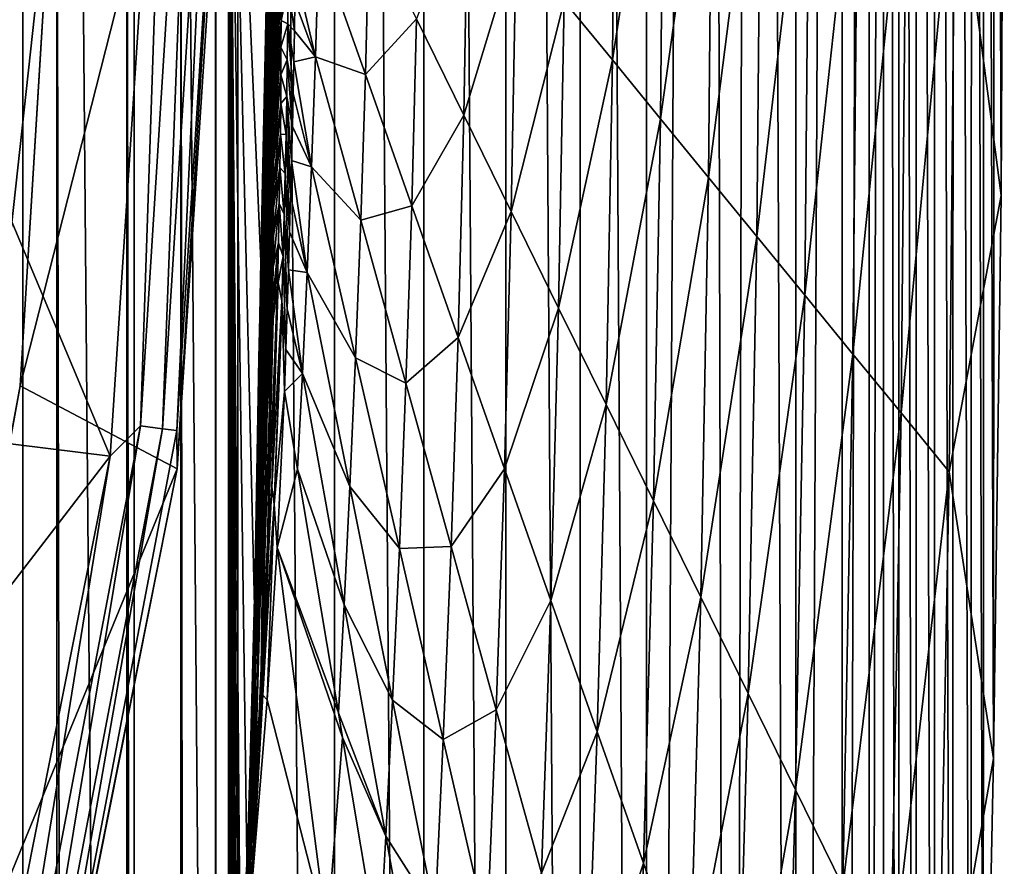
# Model space of a CAD drawing. Header units: metres. Extents: x -23 to 23, y -134 to 23.
# Tile 68 of 88: x 20.6 to 23.5, y -3.94 to -1.45. Entities that reach past the tile are written whole.
import ezdxf

# ---------------------------------------------------------------- set-up
doc = ezdxf.new("R2010")
doc.units = ezdxf.units.M
doc.layers.add('solid_509541_115_SW0003', color=7, linetype='CONTINUOUS')

msp = doc.modelspace()

# ---------------------------------------------------------------- linework, layer by layer
at = {"layer": 'solid_509541_115_SW0003'}
for points in [[(20.267086, 19.518435), (20.612789, -19.118855), (20.266623, -19.518938)], [(20.613201, 19.118353), (20.612789, -19.118855), (20.267086, 19.518435)], [(20.613201, 19.118353), (20.939508, -18.702385), (20.612789, -19.118855)], [(20.939932, 18.701815), (20.939508, -18.702385), (20.613201, 19.118353)], [(20.939932, 18.701815), (21.245258, -18.271725), (20.939508, -18.702385)], [(21.245676, 18.271105), (21.245258, -18.271725), (20.939932, 18.701815)], [(21.245676, 18.271105), (21.529316, -17.827959), (21.245258, -18.271725)], [(21.529688, 17.827345), (21.529316, -17.827959), (21.245676, 18.271105)], [(21.529688, 17.827345), (21.791945, -17.370161), (21.529316, -17.827959)], [(21.792246, 17.36961), (21.791945, -17.370161), (21.529688, 17.827345)], [(21.792246, 17.36961), (22.033234, -16.898041), (21.791945, -17.370161)], [(22.033436, 16.897635), (22.033234, -16.898041), (21.792246, 17.36961)], [(22.033436, 16.897635), (22.251724, -16.414305), (22.033234, -16.898041)], [(22.251925, 16.413807), (22.251724, -16.414305), (22.033436, 16.897635)], [(22.251925, 16.413807), (22.447269, -15.919347), (22.251724, -16.414305)], [(22.447565, 15.918525), (22.447269, -15.919347), (22.251925, 16.413807)], [(22.618517, 15.418138), (22.447269, -15.919347), (22.447565, 15.918525)], [(22.618517, 15.418138), (22.694496, -15.166888), (22.447269, -15.919347)], [(22.7649, 14.911979), (22.694496, -15.166888), (22.618517, 15.418138)], [(22.7649, 14.911979), (22.886625, -14.399859), (22.694496, -15.166888)], [(22.886789, 14.399124), (22.886625, -14.399859), (22.7649, 14.911979)], [(23.023029, 13.614156), (22.886625, -14.399859), (22.886789, 14.399124)], [(23.023029, 13.614156), (23.022993, -13.614434), (22.886625, -14.399859)], [(23.023029, 13.614156), (23.102457, 12.805934), (23.022993, -13.614434)], [(23.102457, 12.805934), (23.102457, -12.805936), (23.022993, -13.614434)], [(23.144218, 12.109802), (23.102457, -12.805936), (23.102457, 12.805934)], [(23.143936, -12.114659), (23.102457, -12.805936), (23.144218, 12.109802)], [(23.143936, -12.114659), (23.144218, 12.109802), (23.189718, -11.30337)], [(23.189718, -11.30337), (23.144218, 12.109802), (23.190578, 11.287642)], [(23.189718, -11.30337), (23.190578, 11.287642), (23.239717, -10.351624)], [(23.239717, -10.351624), (23.190578, 11.287642), (23.241352, 10.319176)], [(23.239717, -10.351624), (23.241352, 10.319176), (23.292948, -9.235674)], [(23.292948, -9.235674), (23.241352, 10.319176), (23.295422, 9.180573)], [(23.292948, -9.235674), (23.295422, 9.180573), (23.347658, -7.929282)], [(23.347658, -7.929282), (23.295422, 9.180573), (23.350906, 7.844799)], [(23.347658, -7.929282), (23.350906, 7.844799), (23.400955, -6.402203)], [(23.400955, -6.402203), (23.350906, 7.844799), (23.40476, 6.278699)], [(23.400955, -6.402203), (23.40476, 6.278699), (23.437445, -5.092702)], [(23.437445, -5.092702), (23.40476, 6.278699), (23.44136, 4.931244)], [(23.437445, -5.092702), (23.44136, 4.931244), (23.468355, -3.626552)], [(23.468355, -3.626552), (23.44136, 4.931244), (23.471842, 3.420058)], [(23.468355, -3.626552), (23.471842, 3.420058), (23.490631, -1.970011)], [(23.490631, -1.970011), (23.471842, 3.420058), (23.492743, 1.734045)], [(23.490631, -1.970011), (23.492743, 1.734045), (23.499699, -0.121662)], [(19.552746, -2.574287, 136.149994), (19.721495, 0, 136.149994), (20.869341, -2.73672, 136.149994)], [(19.721495, 0, 136.149994), (21.048029, 0, 136.149994), (20.869341, -2.73672, 136.149994)], [(20.473286, 0, 131.966675), (20.473284, -123.999992, 131.966675), (20.712233, -123.999992, 131.868912)], [(20.473286, 0, 131.966675), (20.712233, -123.999992, 131.868912), (20.712234, 0, 131.868912)], [(21.24802, 0, 136.351959), (20.759708, 0, 186.159805), (20.605042, -2.529374, 186.159805)], [(20.703119, -0.925874, 186.415695), (20.605042, -2.529374, 186.159805), (20.759708, 0, 186.159805)], [(21.06624, -2.773423, 136.351959), (21.24802, 0, 136.351959), (20.605042, -2.529374, 186.159805)], [(20.712234, 0, 131.868912), (20.712233, -123.999992, 131.868912), (20.918192, -123.999992, 131.713242)], [(20.712234, 0, 131.868912), (20.918192, -123.999992, 131.713242), (20.918192, 0, 131.713242)], [(20.958298, -2.647649, 136.165344), (20.869341, -2.73672, 136.149994), (21.048029, 0, 136.149994)], [(20.918192, 0, 131.713242), (20.923994, -123.999992, 131.707489), (21.077433, -123.999992, 131.510025)], [(20.918192, 0, 131.713242), (20.918192, -123.999992, 131.713242), (20.923994, -123.999992, 131.707489)], [(20.918192, 0, 131.713242), (21.077433, -123.999992, 131.510025), (21.077433, 0, 131.510025)], [(20.958298, -2.647649, 136.165344), (21.048029, 0, 136.149994), (21.124872, 0, 136.165344)], [(21.233364, 0, 136.274826), (21.24802, 0, 136.351959), (21.06624, -2.773423, 136.351959)], [(21.077433, 0, 131.510025), (21.083155, -123.999992, 131.500244), (21.179338, -123.999992, 131.272812)], [(21.077433, 0, 131.510025), (21.077433, -123.999992, 131.510025), (21.083155, -123.999992, 131.500244)], [(21.077433, 0, 131.510025), (21.179338, -123.999992, 131.272812), (21.179338, 0, 131.272812)], [(21.179338, 0, 131.272812), (21.217121, -123.999992, 131.017426), (21.217121, 0, 131.017426)], [(21.179338, 0, 131.272812), (21.183191, -123.999992, 131.25885), (21.217121, -123.999992, 131.017426)], [(21.179338, 0, 131.272812), (21.179338, -123.999992, 131.272812), (21.183191, -123.999992, 131.25885)], [(21.31291, -2.162631, 125.519897), (21.357775, 0, 122.945068), (21.217121, 0, 131.017426)], [(21.239952, -30.85285, 129.707092), (21.217121, 0, 131.017426), (21.217121, -123.999992, 131.017426)], [(21.293594, -3.179311, 126.628494), (21.31291, -2.162631, 125.519897), (21.217121, 0, 131.017426)], [(21.277117, -4.350093, 127.574173), (21.293594, -3.179311, 126.628494), (21.217121, 0, 131.017426)], [(21.263767, -5.657122, 128.340271), (21.277117, -4.350093, 127.574173), (21.217121, 0, 131.017426)], [(21.258337, -6.357381, 128.651978), (21.263767, -5.657122, 128.340271), (21.217121, 0, 131.017426)], [(21.253784, -7.085174, 128.9133), (21.258337, -6.357381, 128.651978), (21.217121, 0, 131.017426)], [(21.250164, -7.833516, 129.120972), (21.253784, -7.085174, 128.9133), (21.217121, 0, 131.017426)], [(21.247519, -8.594639, 129.272842), (21.250164, -7.833516, 129.120972), (21.217121, 0, 131.017426)], [(21.245865, -9.362109, 129.367813), (21.247519, -8.594639, 129.272842), (21.217121, 0, 131.017426)], [(21.245207, -10.131253, 129.405472), (21.245865, -9.362109, 129.367813), (21.217121, 0, 131.017426)], [(21.243635, -16.159798, 129.495728), (21.245207, -10.131253, 129.405472), (21.217121, 0, 131.017426)], [(21.243301, -17.461792, 129.514862), (21.243635, -16.159798, 129.495728), (21.217121, 0, 131.017426)], [(21.217121, 0, 131.017426), (21.239952, -30.85285, 129.707092), (21.240463, -28.802485, 129.677765)], [(21.240463, -28.802485, 129.677765), (21.241573, -24.372728, 129.614059), (21.217121, 0, 131.017426)], [(21.241573, -24.372728, 129.614059), (21.243301, -17.461792, 129.514862), (21.217121, 0, 131.017426)], [(21.31291, -2.162631, 125.519897), (21.33465, -1.321628, 124.272293), (21.357775, 0, 122.945068)], [(20.958298, -2.647649, 136.165344), (21.124872, 0, 136.165344), (21.022997, -2.655822, 136.209213)], [(21.022997, -2.655822, 136.209213), (21.124872, 0, 136.165344), (21.190086, 0, 136.209213)], [(21.022997, -2.655822, 136.209213), (21.190086, 0, 136.209213), (21.065931, -2.661246, 136.274826)], [(21.065931, -2.661246, 136.274826), (21.233364, 0, 136.274826), (21.06624, -2.773423, 136.351959)], [(21.065931, -2.661246, 136.274826), (21.190086, 0, 136.209213), (21.233364, 0, 136.274826)], [(23.355087, -0.934388, 8.188695), (23.490631, -1.970011), (23.499699, -0.121662)], [(22.20509, -1.397812, 73.763763), (22.346645, -1.570901, 65.566879), (22.356318, -0.527053, 65.566879)], [(22.356318, -0.527053, 65.566879), (22.346645, -1.570901, 65.566879), (22.498999, -0.585244, 57.369995)], [(22.346645, -1.570901, 65.566879), (22.488199, -1.743989, 57.369995), (22.498999, -0.585244, 57.369995)], [(22.498999, -0.585244, 57.369995), (22.488199, -1.743989, 57.369995), (22.641682, -0.643434, 49.173111)], [(22.488199, -1.743989, 57.369995), (22.629755, -1.917078, 49.173111), (22.641682, -0.643434, 49.173111)], [(22.641682, -0.643434, 49.173111), (22.629755, -1.917078, 49.173111), (22.784363, -0.701625, 40.976231)], [(22.629755, -1.917078, 49.173111), (22.771311, -2.090167, 40.976231), (22.784363, -0.701625, 40.976231)], [(22.784363, -0.701625, 40.976231), (22.771311, -2.090167, 40.976231), (22.927044, -0.759816, 32.779346)], [(22.771311, -2.090167, 40.976231), (22.912865, -2.263255, 32.779346), (22.927044, -0.759816, 32.779346)], [(22.927044, -0.759816, 32.779346), (22.912865, -2.263255, 32.779346), (23.069725, -0.818006, 24.582462)], [(22.912865, -2.263255, 32.779346), (23.05442, -2.436343, 24.582462), (23.069725, -0.818006, 24.582462)], [(23.069725, -0.818006, 24.582462), (23.05442, -2.436343, 24.582462), (23.212406, -0.876197, 16.385578)], [(23.05442, -2.436343, 24.582462), (23.195974, -2.609432, 16.385578), (23.212406, -0.876197, 16.385578)], [(23.212406, -0.876197, 16.385578), (23.195974, -2.609432, 16.385578), (23.355087, -0.934388, 8.188695)], [(20.411135, -3.586362, 186.415695), (20.605042, -2.529374, 186.159805), (20.703119, -0.925874, 186.415695)], [(20.411135, -3.586362, 186.415695), (20.703119, -0.925874, 186.415695), (20.601421, -0.940726, 186.654968)], [(21.349045, -0.903598, 123.445816), (21.333916, -1.353262, 124.313507), (21.327179, -1.589813, 124.699692)], [(21.348789, -1.06322, 123.410049), (21.349045, -0.903598, 123.445816), (21.327179, -1.589813, 124.699692)], [(23.195974, -2.609432, 16.385578), (23.33753, -2.782521, 8.188695), (23.355087, -0.934388, 8.188695)], [(23.355087, -0.934388, 8.188695), (23.33753, -2.782521, 8.188695), (23.490631, -1.970011)], [(21.348789, -1.06322, 123.410049), (21.327179, -1.589813, 124.699692), (21.326572, -1.741937, 124.659164)], [(21.348423, -1.199424, 123.33886), (21.348789, -1.06322, 123.410049), (21.326572, -1.741937, 124.659164)], [(21.347452, -1.476875, 123.00956), (21.371803, -1.136326, 121.564247), (21.37182, -1.048559, 121.687088)], [(21.347452, -1.476875, 123.00956), (21.37182, -1.048559, 121.687088), (21.347641, -1.401686, 123.130699)], [(21.770475, -1.449954, 98.354416), (21.90988, -1.733532, 90.157532), (21.92198, -1.051636, 90.157532)], [(21.92198, -1.051636, 90.157532), (21.90988, -1.733532, 90.157532), (22.063534, -1.224724, 81.960648)], [(21.347496, -1.541874, 122.883713), (21.371803, -1.136326, 121.564247), (21.347452, -1.476875, 123.00956)], [(21.347496, -1.541874, 122.883713), (21.371859, -1.219066, 121.439308), (21.371803, -1.136326, 121.564247)], [(21.483624, -1.226635, 114.748184), (21.620039, -1.613495, 106.5513), (21.631073, -1.166377, 106.5513)], [(21.631073, -1.166377, 106.5513), (21.620039, -1.613495, 106.5513), (21.770475, -1.449954, 98.354416)], [(21.348423, -1.199424, 123.33886), (21.326572, -1.741937, 124.659164), (21.325766, -1.867015, 124.584679)], [(21.348001, -1.311075, 123.242752), (21.348423, -1.199424, 123.33886), (21.325766, -1.867015, 124.584679)], [(21.347771, -1.600434, 122.755196), (21.371859, -1.219066, 121.439308), (21.347496, -1.541874, 122.883713)], [(21.347771, -1.600434, 122.755196), (21.371946, -1.298816, 121.312759), (21.371859, -1.219066, 121.439308)], [(21.414158, -1.311802, 118.473709), (21.473564, -1.561512, 114.748184), (21.483624, -1.226635, 114.748184)], [(21.483624, -1.226635, 114.748184), (21.473564, -1.561512, 114.748184), (21.620039, -1.613495, 106.5513)], [(21.90988, -1.733532, 90.157532), (22.049282, -2.01711, 81.960648), (22.063534, -1.224724, 81.960648)], [(22.063534, -1.224724, 81.960648), (22.049282, -2.01711, 81.960648), (22.20509, -1.397812, 73.763763)], [(21.348217, -1.655132, 122.624466), (21.371946, -1.298816, 121.312759), (21.347771, -1.600434, 122.755196)], [(21.348217, -1.655132, 122.624466), (21.372011, -1.376943, 121.184242), (21.371946, -1.298816, 121.312759)], [(21.31291, -2.162631, 125.519897), (21.333916, -1.353262, 124.313507), (21.33465, -1.321628, 124.272293)], [(21.348001, -1.311075, 123.242752), (21.325766, -1.867015, 124.584679), (21.324873, -1.964262, 124.486046)], [(21.347641, -1.401686, 123.130699), (21.348001, -1.311075, 123.242752), (21.324873, -1.964262, 124.486046)], [(21.414158, -1.311802, 118.473709), (21.412785, -1.397373, 118.398575), (21.473564, -1.561512, 114.748184)], [(21.31291, -2.162631, 125.519897), (21.327179, -1.589813, 124.699692), (21.333916, -1.353262, 124.313507)], [(21.371996, -1.454623, 121.05336), (21.391741, -1.464068, 119.57016), (21.39292, -1.35882, 119.697021)], [(21.372011, -1.376943, 121.184242), (21.371996, -1.454623, 121.05336), (21.39292, -1.35882, 119.697021)], [(21.391741, -1.464068, 119.57016), (21.411234, -1.485541, 118.320282), (21.39292, -1.35882, 119.697021)], [(21.39292, -1.35882, 119.697021), (21.411234, -1.485541, 118.320282), (21.412785, -1.397373, 118.398575)], [(21.348763, -1.707854, 122.491211), (21.372011, -1.376943, 121.184242), (21.348217, -1.655132, 122.624466)], [(21.348763, -1.707854, 122.491211), (21.371996, -1.454623, 121.05336), (21.372011, -1.376943, 121.184242)], [(21.347641, -1.401686, 123.130699), (21.324873, -1.964262, 124.486046), (21.324072, -2.037735, 124.371803)], [(21.347452, -1.476875, 123.00956), (21.347641, -1.401686, 123.130699), (21.324072, -2.037735, 124.371803)], [(21.412785, -1.397373, 118.398575), (21.411234, -1.485541, 118.320282), (21.473564, -1.561512, 114.748184)], [(22.049282, -2.01711, 81.960648), (22.188684, -2.300688, 73.763763), (22.20509, -1.397812, 73.763763)], [(22.20509, -1.397812, 73.763763), (22.188684, -2.300688, 73.763763), (22.346645, -1.570901, 65.566879)], [(21.347452, -1.476875, 123.00956), (21.324072, -2.037735, 124.371803), (21.323528, -2.093597, 124.248428)], [(21.347496, -1.541874, 122.883713), (21.347452, -1.476875, 123.00956), (21.323528, -2.093597, 124.248428)], [(21.349323, -1.760283, 122.355125), (21.371996, -1.454623, 121.05336), (21.348763, -1.707854, 122.491211)], [(21.349323, -1.760283, 122.355125), (21.371855, -1.533183, 120.920311), (21.371996, -1.454623, 121.05336)], [(21.371996, -1.454623, 121.05336), (21.371855, -1.533183, 120.920311), (21.391741, -1.464068, 119.57016)], [(21.371855, -1.533183, 120.920311), (21.390326, -1.570384, 119.442123), (21.391741, -1.464068, 119.57016)], [(21.390326, -1.570384, 119.442123), (21.407551, -1.669928, 118.154091), (21.391741, -1.464068, 119.57016)], [(21.391741, -1.464068, 119.57016), (21.407551, -1.669928, 118.154091), (21.409492, -1.576362, 118.238777)], [(21.391741, -1.464068, 119.57016), (21.409492, -1.576362, 118.238777), (21.411234, -1.485541, 118.320282)], [(21.620039, -1.613495, 106.5513), (21.756454, -2.000355, 98.354416), (21.770475, -1.449954, 98.354416)], [(21.770475, -1.449954, 98.354416), (21.756454, -2.000355, 98.354416), (21.90988, -1.733532, 90.157532)], [(21.411234, -1.485541, 118.320282), (21.409492, -1.576362, 118.238777), (21.473564, -1.561512, 114.748184)], [(21.349833, -1.814255, 122.216507), (21.371855, -1.533183, 120.920311), (21.349323, -1.760283, 122.355125)], [(21.349833, -1.814255, 122.216507), (21.37154, -1.614133, 120.78582), (21.371855, -1.533183, 120.920311)], [(21.371855, -1.533183, 120.920311), (21.37154, -1.614133, 120.78582), (21.390326, -1.570384, 119.442123)], [(21.347496, -1.541874, 122.883713), (21.323528, -2.093597, 124.248428), (21.323343, -2.137584, 124.119995)], [(21.347771, -1.600434, 122.755196), (21.347496, -1.541874, 122.883713), (21.323343, -2.137584, 124.119995)], [(21.409492, -1.576362, 118.238777), (21.461899, -1.885328, 114.748184), (21.473564, -1.561512, 114.748184)], [(21.473564, -1.561512, 114.748184), (21.461899, -1.885328, 114.748184), (21.606432, -2.041857, 106.5513)], [(21.473564, -1.561512, 114.748184), (21.606432, -2.041857, 106.5513), (21.620039, -1.613495, 106.5513)], [(21.327179, -1.589813, 124.699692), (21.312178, -2.21008, 125.558678), (21.307201, -2.448479, 125.843262)], [(21.326572, -1.741937, 124.659164), (21.327179, -1.589813, 124.699692), (21.307201, -2.448479, 125.843262)], [(21.31291, -2.162631, 125.519897), (21.312178, -2.21008, 125.558678), (21.327179, -1.589813, 124.699692)], [(21.37154, -1.614133, 120.78582), (21.388647, -1.678762, 119.313751), (21.390326, -1.570384, 119.442123)], [(21.388647, -1.678762, 119.313751), (21.405388, -1.766602, 118.066162), (21.390326, -1.570384, 119.442123)], [(21.390326, -1.570384, 119.442123), (21.405388, -1.766602, 118.066162), (21.407551, -1.669928, 118.154091)], [(21.409492, -1.576362, 118.238777), (21.407551, -1.669928, 118.154091), (21.461899, -1.885328, 114.748184)], [(22.188684, -2.300688, 73.763763), (22.328087, -2.584266, 65.566879), (22.346645, -1.570901, 65.566879)], [(22.346645, -1.570901, 65.566879), (22.328087, -2.584266, 65.566879), (22.488199, -1.743989, 57.369995)], [(21.347771, -1.600434, 122.755196), (21.323343, -2.137584, 124.119995), (21.323517, -2.173929, 123.988396)], [(21.348217, -1.655132, 122.624466), (21.347771, -1.600434, 122.755196), (21.323517, -2.173929, 123.988396)], [(21.350225, -1.871796, 122.076241), (21.37154, -1.614133, 120.78582), (21.349833, -1.814255, 122.216507)], [(21.350225, -1.871796, 122.076241), (21.370995, -1.699075, 120.650932), (21.37154, -1.614133, 120.78582)], [(21.37154, -1.614133, 120.78582), (21.370995, -1.699075, 120.650932), (21.388647, -1.678762, 119.313751)], [(21.620039, -1.613495, 106.5513), (21.606432, -2.041857, 106.5513), (21.756454, -2.000355, 98.354416)], [(21.348217, -1.655132, 122.624466), (21.323517, -2.173929, 123.988396), (21.323988, -2.205668, 123.854057)], [(21.348763, -1.707854, 122.491211), (21.348217, -1.655132, 122.624466), (21.323988, -2.205668, 123.854057)], [(21.370995, -1.699075, 120.650932), (21.386658, -1.790154, 119.185875), (21.388647, -1.678762, 119.313751)], [(21.386658, -1.790154, 119.185875), (21.400331, -1.969797, 117.881424), (21.388647, -1.678762, 119.313751)], [(21.388647, -1.678762, 119.313751), (21.400331, -1.969797, 117.881424), (21.40299, -1.866392, 117.975311)], [(21.388647, -1.678762, 119.313751), (21.40299, -1.866392, 117.975311), (21.405388, -1.766602, 118.066162)], [(21.407551, -1.669928, 118.154091), (21.405388, -1.766602, 118.066162), (21.461899, -1.885328, 114.748184)], [(21.348763, -1.707854, 122.491211), (21.323988, -2.205668, 123.854057), (21.324659, -2.235138, 123.71669)], [(21.349323, -1.760283, 122.355125), (21.348763, -1.707854, 122.491211), (21.324659, -2.235138, 123.71669)], [(21.350424, -1.935044, 121.935532), (21.370995, -1.699075, 120.650932), (21.350225, -1.871796, 122.076241)], [(21.350424, -1.935044, 121.935532), (21.370136, -1.7896, 120.516716), (21.370995, -1.699075, 120.650932)], [(21.370995, -1.699075, 120.650932), (21.370136, -1.7896, 120.516716), (21.386658, -1.790154, 119.185875)], [(21.756454, -2.000355, 98.354416), (21.89287, -2.387215, 90.157532), (21.90988, -1.733532, 90.157532)], [(21.90988, -1.733532, 90.157532), (21.89287, -2.387215, 90.157532), (22.049282, -2.01711, 81.960648)], [(21.326572, -1.741937, 124.659164), (21.307201, -2.448479, 125.843262), (21.306105, -2.592135, 125.79776)], [(21.325766, -1.867015, 124.584679), (21.326572, -1.741937, 124.659164), (21.306105, -2.592135, 125.79776)], [(21.349323, -1.760283, 122.355125), (21.324659, -2.235138, 123.71669), (21.325428, -2.264464, 123.576103)], [(21.349833, -1.814255, 122.216507), (21.349323, -1.760283, 122.355125), (21.325428, -2.264464, 123.576103)], [(21.405388, -1.766602, 118.066162), (21.40299, -1.866392, 117.975311), (21.461899, -1.885328, 114.748184)], [(22.328087, -2.584266, 65.566879), (22.467489, -2.867844, 57.369995), (22.488199, -1.743989, 57.369995)], [(22.488199, -1.743989, 57.369995), (22.467489, -2.867844, 57.369995), (22.629755, -1.917078, 49.173111)], [(21.350319, -2.006149, 121.795654), (21.368856, -1.887191, 120.384026), (21.370136, -1.7896, 120.516716)], [(21.350319, -2.006149, 121.795654), (21.370136, -1.7896, 120.516716), (21.350424, -1.935044, 121.935532)], [(21.370136, -1.7896, 120.516716), (21.368856, -1.887191, 120.384026), (21.384298, -1.905374, 119.059044)], [(21.370136, -1.7896, 120.516716), (21.384298, -1.905374, 119.059044), (21.386658, -1.790154, 119.185875)], [(21.384298, -1.905374, 119.059044), (21.39739, -2.077016, 117.784546), (21.386658, -1.790154, 119.185875)], [(21.386658, -1.790154, 119.185875), (21.39739, -2.077016, 117.784546), (21.400331, -1.969797, 117.881424)], [(21.349833, -1.814255, 122.216507), (21.325428, -2.264464, 123.576103), (21.326212, -2.295926, 123.432686)], [(21.350225, -1.871796, 122.076241), (21.349833, -1.814255, 122.216507), (21.326212, -2.295926, 123.432686)], [(21.325766, -1.867015, 124.584679), (21.306105, -2.592135, 125.79776), (21.304684, -2.705879, 125.720131)], [(21.324873, -1.964262, 124.486046), (21.325766, -1.867015, 124.584679), (21.304684, -2.705879, 125.720131)], [(21.350225, -1.871796, 122.076241), (21.326212, -2.295926, 123.432686), (21.326933, -2.331999, 123.28743)], [(21.350424, -1.935044, 121.935532), (21.350225, -1.871796, 122.076241), (21.326933, -2.331999, 123.28743)], [(21.40299, -1.866392, 117.975311), (21.400331, -1.969797, 117.881424), (21.44899, -2.196328, 114.748184)], [(21.40299, -1.866392, 117.975311), (21.44899, -2.196328, 114.748184), (21.461899, -1.885328, 114.748184)], [(21.349756, -2.087188, 121.657745), (21.36702, -1.993136, 120.253418), (21.368856, -1.887191, 120.384026)], [(21.349756, -2.087188, 121.657745), (21.368856, -1.887191, 120.384026), (21.350319, -2.006149, 121.795654)], [(21.368856, -1.887191, 120.384026), (21.36702, -1.993136, 120.253418), (21.381496, -2.025037, 118.933464)], [(21.368856, -1.887191, 120.384026), (21.381496, -2.025037, 118.933464), (21.384298, -1.905374, 119.059044)], [(21.381496, -2.025037, 118.933464), (21.394142, -2.188099, 117.684631), (21.384298, -1.905374, 119.059044)], [(21.384298, -1.905374, 119.059044), (21.394142, -2.188099, 117.684631), (21.39739, -2.077016, 117.784546)], [(21.461899, -1.885328, 114.748184), (21.44899, -2.196328, 114.748184), (21.591, -2.447069, 106.5513)], [(21.461899, -1.885328, 114.748184), (21.591, -2.447069, 106.5513), (21.606432, -2.041857, 106.5513)], [(21.350424, -1.935044, 121.935532), (21.326933, -2.331999, 123.28743), (21.327497, -2.37528, 123.141701)], [(21.350319, -2.006149, 121.795654), (21.350424, -1.935044, 121.935532), (21.327497, -2.37528, 123.141701)], [(22.467489, -2.867844, 57.369995), (22.606892, -3.151421, 49.173111), (22.629755, -1.917078, 49.173111)], [(22.629755, -1.917078, 49.173111), (22.606892, -3.151421, 49.173111), (22.771311, -2.090167, 40.976231)], [(21.324873, -1.964262, 124.486046), (21.304684, -2.705879, 125.720131), (21.303116, -2.789102, 125.619255)], [(21.324072, -2.037735, 124.371803), (21.324873, -1.964262, 124.486046), (21.303116, -2.789102, 125.619255)], [(21.348545, -2.18004, 121.522652), (21.364491, -2.108446, 120.125191), (21.36702, -1.993136, 120.253418)], [(21.348545, -2.18004, 121.522652), (21.36702, -1.993136, 120.253418), (21.349756, -2.087188, 121.657745)], [(21.36702, -1.993136, 120.253418), (21.364491, -2.108446, 120.125191), (21.378178, -2.149574, 118.809113)], [(21.36702, -1.993136, 120.253418), (21.378178, -2.149574, 118.809113), (21.381496, -2.025037, 118.933464)], [(21.400331, -1.969797, 117.881424), (21.39739, -2.077016, 117.784546), (21.44899, -2.196328, 114.748184)], [(23.33753, -2.782521, 8.188695), (23.468355, -3.626552), (23.490631, -1.970011)], [(21.350319, -2.006149, 121.795654), (21.327497, -2.37528, 123.141701), (21.327774, -2.428409, 122.996964)], [(21.349756, -2.087188, 121.657745), (21.350319, -2.006149, 121.795654), (21.327774, -2.428409, 122.996964)], [(21.378178, -2.149574, 118.809113), (21.390547, -2.303514, 117.581039), (21.381496, -2.025037, 118.933464)], [(21.381496, -2.025037, 118.933464), (21.390547, -2.303514, 117.581039), (21.394142, -2.188099, 117.684631)], [(21.606432, -2.041857, 106.5513), (21.739298, -2.522203, 98.354416), (21.756454, -2.000355, 98.354416)], [(21.756454, -2.000355, 98.354416), (21.739298, -2.522203, 98.354416), (21.89287, -2.387215, 90.157532)], [(21.89287, -2.387215, 90.157532), (22.029285, -2.774074, 81.960648), (22.049282, -2.01711, 81.960648)], [(22.049282, -2.01711, 81.960648), (22.029285, -2.774074, 81.960648), (22.188684, -2.300688, 73.763763)], [(21.324072, -2.037735, 124.371803), (21.303116, -2.789102, 125.619255), (21.301645, -2.846356, 125.50322)], [(21.323528, -2.093597, 124.248428), (21.324072, -2.037735, 124.371803), (21.301645, -2.846356, 125.50322)], [(21.606432, -2.041857, 106.5513), (21.591, -2.447069, 106.5513), (21.739298, -2.522203, 98.354416)], [(21.39739, -2.077016, 117.784546), (21.394142, -2.188099, 117.684631), (21.44899, -2.196328, 114.748184)], [(21.323528, -2.093597, 124.248428), (21.301645, -2.846356, 125.50322), (21.300495, -2.884248, 125.378075)], [(21.323343, -2.137584, 124.119995), (21.323528, -2.093597, 124.248428), (21.300495, -2.884248, 125.378075)], [(21.349756, -2.087188, 121.657745), (21.327774, -2.428409, 122.996964), (21.32757, -2.493978, 122.854591)], [(21.348545, -2.18004, 121.522652), (21.349756, -2.087188, 121.657745), (21.32757, -2.493978, 122.854591)], [(21.343494, -2.406815, 121.26313), (21.364491, -2.108446, 120.125191), (21.346504, -2.286234, 121.390976)], [(21.349226, -2.332736, 120.8918), (21.364491, -2.108446, 120.125191), (21.343494, -2.406815, 121.26313)], [(21.346504, -2.286234, 121.390976), (21.364491, -2.108446, 120.125191), (21.348545, -2.18004, 121.522652)], [(21.349226, -2.332736, 120.8918), (21.36116, -2.233824, 120.000252), (21.364491, -2.108446, 120.125191)], [(21.364491, -2.108446, 120.125191), (21.36116, -2.233824, 120.000252), (21.378178, -2.149574, 118.809113)], [(22.606892, -3.151421, 49.173111), (22.746294, -3.434999, 40.976231), (22.771311, -2.090167, 40.976231)], [(22.771311, -2.090167, 40.976231), (22.746294, -3.434999, 40.976231), (22.912865, -2.263255, 32.779346)], [(21.323343, -2.137584, 124.119995), (21.300495, -2.884248, 125.378075), (21.299801, -2.908907, 125.247612)], [(21.323517, -2.173929, 123.988396), (21.323343, -2.137584, 124.119995), (21.299801, -2.908907, 125.247612)], [(21.293594, -3.179311, 126.628494), (21.312178, -2.21008, 125.558678), (21.31291, -2.162631, 125.519897)], [(21.36116, -2.233824, 120.000252), (21.363945, -2.225469, 119.760544), (21.378178, -2.149574, 118.809113)], [(21.363945, -2.225469, 119.760544), (21.374281, -2.279146, 118.686638), (21.378178, -2.149574, 118.809113)], [(21.374281, -2.279146, 118.686638), (21.386576, -2.423058, 117.473564), (21.378178, -2.149574, 118.809113)], [(21.378178, -2.149574, 118.809113), (21.386576, -2.423058, 117.473564), (21.390547, -2.303514, 117.581039)], [(21.323517, -2.173929, 123.988396), (21.299801, -2.908907, 125.247612), (21.299572, -2.924946, 125.113564)], [(21.323988, -2.205668, 123.854057), (21.323517, -2.173929, 123.988396), (21.299572, -2.924946, 125.113564)], [(21.348545, -2.18004, 121.522652), (21.32757, -2.493978, 122.854591), (21.326658, -2.574378, 122.715698)], [(21.346504, -2.286234, 121.390976), (21.348545, -2.18004, 121.522652), (21.326658, -2.574378, 122.715698)], [(21.394142, -2.188099, 117.684631), (21.390547, -2.303514, 117.581039), (21.435131, -2.493172, 114.748184)], [(21.394142, -2.188099, 117.684631), (21.435131, -2.493172, 114.748184), (21.44899, -2.196328, 114.748184)], [(21.44899, -2.196328, 114.748184), (21.435131, -2.493172, 114.748184), (21.574492, -2.825456, 106.5513)], [(21.44899, -2.196328, 114.748184), (21.574492, -2.825456, 106.5513), (21.591, -2.447069, 106.5513)], [(21.293594, -3.179311, 126.628494), (21.307201, -2.448479, 125.843262), (21.312178, -2.21008, 125.558678)], [(21.323988, -2.205668, 123.854057), (21.299572, -2.924946, 125.113564), (21.299742, -2.93578, 124.976318)], [(21.324659, -2.235138, 123.71669), (21.323988, -2.205668, 123.854057), (21.299742, -2.93578, 124.976318)], [(21.345161, -2.827783, 119.353188), (21.374281, -2.279146, 118.686638), (21.363945, -2.225469, 119.760544)], [(21.345161, -2.827783, 119.353188), (21.363945, -2.225469, 119.760544), (21.36116, -2.233824, 120.000252)], [(21.324659, -2.235138, 123.71669), (21.299742, -2.93578, 124.976318), (21.300196, -2.944122, 124.835632)], [(21.325428, -2.264464, 123.576103), (21.324659, -2.235138, 123.71669), (21.300196, -2.944122, 124.835632)], [(21.331936, -2.992314, 120.611053), (21.36116, -2.233824, 120.000252), (21.349226, -2.332736, 120.8918)], [(21.345161, -2.827783, 119.353188), (21.36116, -2.233824, 120.000252), (21.331936, -2.992314, 120.611053)], [(21.325428, -2.264464, 123.576103), (21.300196, -2.944122, 124.835632), (21.300819, -2.952477, 124.691383)], [(21.326212, -2.295926, 123.432686), (21.325428, -2.264464, 123.576103), (21.300819, -2.952477, 124.691383)], [(21.346504, -2.286234, 121.390976), (21.324812, -2.67159, 122.581131), (21.321867, -2.786769, 122.450966)], [(21.346504, -2.286234, 121.390976), (21.321867, -2.786769, 122.450966), (21.331331, -2.604013, 121.96624)], [(21.346504, -2.286234, 121.390976), (21.326658, -2.574378, 122.715698), (21.324812, -2.67159, 122.581131)], [(21.343494, -2.406815, 121.26313), (21.346504, -2.286234, 121.390976), (21.331331, -2.604013, 121.96624)], [(21.345161, -2.827783, 119.353188), (21.3522, -2.877981, 118.045975), (21.374281, -2.279146, 118.686638)], [(21.3522, -2.877981, 118.045975), (21.375113, -2.292418, 118.580475), (21.374281, -2.279146, 118.686638)], [(21.375113, -2.292418, 118.580475), (21.386576, -2.423058, 117.473564), (21.374281, -2.279146, 118.686638)], [(22.746294, -3.434999, 40.976231), (22.885696, -3.718577, 32.779346), (22.912865, -2.263255, 32.779346)], [(22.912865, -2.263255, 32.779346), (22.885696, -3.718577, 32.779346), (23.05442, -2.436343, 24.582462)], [(21.326212, -2.295926, 123.432686), (21.300819, -2.952477, 124.691383), (21.301514, -2.963499, 124.544067)], [(21.326933, -2.331999, 123.28743), (21.326212, -2.295926, 123.432686), (21.301514, -2.963499, 124.544067)], [(21.3522, -2.877981, 118.045975), (21.382206, -2.546514, 117.361984), (21.375113, -2.292418, 118.580475)], [(21.375113, -2.292418, 118.580475), (21.382206, -2.546514, 117.361984), (21.386576, -2.423058, 117.473564)], [(21.390547, -2.303514, 117.581039), (21.386576, -2.423058, 117.473564), (21.435131, -2.493172, 114.748184)], [(22.029285, -2.774074, 81.960648), (22.165701, -3.160934, 73.763763), (22.188684, -2.300688, 73.763763)], [(22.188684, -2.300688, 73.763763), (22.165701, -3.160934, 73.763763), (22.328087, -2.584266, 65.566879)], [(21.326933, -2.331999, 123.28743), (21.301514, -2.963499, 124.544067), (21.302197, -2.980042, 124.394783)], [(21.327497, -2.37528, 123.141701), (21.326933, -2.331999, 123.28743), (21.302197, -2.980042, 124.394783)], [(21.331936, -2.992314, 120.611053), (21.349226, -2.332736, 120.8918), (21.343494, -2.406815, 121.26313)], [(21.327497, -2.37528, 123.141701), (21.302197, -2.980042, 124.394783), (21.302759, -3.005094, 124.245003)], [(21.327774, -2.428409, 122.996964), (21.327497, -2.37528, 123.141701), (21.302759, -3.005094, 124.245003)], [(21.739298, -2.522203, 98.354416), (21.872166, -3.002549, 90.157532), (21.89287, -2.387215, 90.157532)], [(21.89287, -2.387215, 90.157532), (21.872166, -3.002549, 90.157532), (22.029285, -2.774074, 81.960648)], [(21.327774, -2.428409, 122.996964), (21.302759, -3.005094, 124.245003), (21.303055, -3.041705, 124.096367)], [(21.32757, -2.493978, 122.854591), (21.327774, -2.428409, 122.996964), (21.303055, -3.041705, 124.096367)], [(21.313147, -3.360474, 121.795029), (21.343494, -2.406815, 121.26313), (21.331331, -2.604013, 121.96624)], [(21.331936, -2.992314, 120.611053), (21.343494, -2.406815, 121.26313), (21.313147, -3.360474, 121.795029)], [(21.386576, -2.423058, 117.473564), (21.382206, -2.546514, 117.361984), (21.435131, -2.493172, 114.748184)], [(21.307201, -2.448479, 125.843262), (21.292973, -3.240202, 126.654388), (21.289488, -3.46344, 126.852104)], [(21.306105, -2.592135, 125.79776), (21.307201, -2.448479, 125.843262), (21.289488, -3.46344, 126.852104)], [(21.293594, -3.179311, 126.628494), (21.292973, -3.240202, 126.654388), (21.307201, -2.448479, 125.843262)], [(21.591, -2.447069, 106.5513), (21.574492, -2.825456, 106.5513), (21.7201, -3.00881, 98.354416)], [(21.591, -2.447069, 106.5513), (21.7201, -3.00881, 98.354416), (21.739298, -2.522203, 98.354416)], [(22.885696, -3.718577, 32.779346), (23.025099, -4.002155, 24.582462), (23.05442, -2.436343, 24.582462)], [(23.05442, -2.436343, 24.582462), (23.025099, -4.002155, 24.582462), (23.195974, -2.609432, 16.385578)], [(21.32757, -2.493978, 122.854591), (21.303055, -3.041705, 124.096367), (21.302868, -3.092903, 123.950447)], [(21.326658, -2.574378, 122.715698), (21.32757, -2.493978, 122.854591), (21.302868, -3.092903, 123.950447)], [(21.435131, -2.493172, 114.748184), (21.382206, -2.546514, 117.361984), (21.420517, -2.775005, 114.748184)], [(21.435131, -2.493172, 114.748184), (21.420517, -2.775005, 114.748184), (21.55756, -3.174212, 106.5513)], [(21.435131, -2.493172, 114.748184), (21.55756, -3.174212, 106.5513), (21.574492, -2.825456, 106.5513)], [(21.06624, -2.773423, 136.351959), (20.605042, -2.529374, 186.159805), (20.143347, -5.02106, 186.159805)], [(20.411135, -3.586362, 186.415695), (20.143347, -5.02106, 186.159805), (20.605042, -2.529374, 186.159805)], [(21.3522, -2.877981, 118.045975), (21.360863, -3.005708, 116.890999), (21.382206, -2.546514, 117.361984)], [(21.360863, -3.005708, 116.890999), (21.420517, -2.775005, 114.748184), (21.382206, -2.546514, 117.361984)], [(21.739298, -2.522203, 98.354416), (21.7201, -3.00881, 98.354416), (21.872166, -3.002549, 90.157532)], [(19.049519, -5.104181, 136.149994), (19.552746, -2.574287, 136.149994), (20.869341, -2.73672, 136.149994)], [(21.326658, -2.574378, 122.715698), (21.302868, -3.092903, 123.950447), (21.301933, -3.161515, 123.808586)], [(21.324812, -2.67159, 122.581131), (21.326658, -2.574378, 122.715698), (21.301933, -3.161515, 123.808586)], [(21.306105, -2.592135, 125.79776), (21.289488, -3.46344, 126.852104), (21.287737, -3.597655, 126.801811)], [(21.304684, -2.705879, 125.720131), (21.306105, -2.592135, 125.79776), (21.287737, -3.597655, 126.801811)], [(21.313147, -3.360474, 121.795029), (21.331331, -2.604013, 121.96624), (21.321867, -2.786769, 122.450966)], [(22.165701, -3.160934, 73.763763), (22.302116, -3.547794, 65.566879), (22.328087, -2.584266, 65.566879)], [(22.328087, -2.584266, 65.566879), (22.302116, -3.547794, 65.566879), (22.467489, -2.867844, 57.369995)], [(23.025099, -4.002155, 24.582462), (23.164501, -4.285733, 16.385578), (23.195974, -2.609432, 16.385578)], [(23.195974, -2.609432, 16.385578), (23.164501, -4.285733, 16.385578), (23.33753, -2.782521, 8.188695)], [(20.461197, -5.253542, 136.165344), (20.869341, -2.73672, 136.149994), (20.958298, -2.647649, 136.165344)], [(20.461197, -5.253542, 136.165344), (20.958298, -2.647649, 136.165344), (20.524361, -5.26976, 136.209213)], [(20.958298, -2.647649, 136.165344), (21.022997, -2.655822, 136.209213), (20.524361, -5.26976, 136.209213)], [(20.524361, -5.26976, 136.209213), (21.022997, -2.655822, 136.209213), (20.566278, -5.280523, 136.274826)], [(21.022997, -2.655822, 136.209213), (21.065931, -2.661246, 136.274826), (20.566278, -5.280523, 136.274826)], [(20.566278, -5.280523, 136.274826), (21.065931, -2.661246, 136.274826), (21.06624, -2.773423, 136.351959)], [(21.324812, -2.67159, 122.581131), (21.29999, -3.249903, 123.671852), (21.296862, -3.359205, 123.540199)], [(21.324812, -2.67159, 122.581131), (21.296862, -3.359205, 123.540199), (21.310587, -3.030821, 122.972687)], [(21.324812, -2.67159, 122.581131), (21.301933, -3.161515, 123.808586), (21.29999, -3.249903, 123.671852)], [(21.321867, -2.786769, 122.450966), (21.324812, -2.67159, 122.581131), (21.310587, -3.030821, 122.972687)], [(21.304684, -2.705879, 125.720131), (21.287737, -3.597655, 126.801811), (21.285524, -3.699472, 126.72113)], [(21.303116, -2.789102, 125.619255), (21.304684, -2.705879, 125.720131), (21.285524, -3.699472, 126.72113)], [(19.049519, -5.104181, 136.149994), (20.869341, -2.73672, 136.149994), (20.333298, -5.438334, 136.149994)], [(20.461197, -5.253542, 136.165344), (20.333298, -5.438334, 136.149994), (20.869341, -2.73672, 136.149994)], [(20.524012, -5.499392, 136.351959), (21.06624, -2.773423, 136.351959), (20.143347, -5.02106, 186.159805)], [(20.566278, -5.280523, 136.274826), (21.06624, -2.773423, 136.351959), (20.524012, -5.499392, 136.351959)], [(21.360863, -3.005708, 116.890999), (21.540665, -3.491551, 106.5513), (21.420517, -2.775005, 114.748184)], [(21.55756, -3.174212, 106.5513), (21.420517, -2.775005, 114.748184), (21.540665, -3.491551, 106.5513)], [(21.872166, -3.002549, 90.157532), (22.005032, -3.482894, 81.960648), (22.029285, -2.774074, 81.960648)], [(22.029285, -2.774074, 81.960648), (22.005032, -3.482894, 81.960648), (22.165701, -3.160934, 73.763763)], [(21.303116, -2.789102, 125.619255), (21.285524, -3.699472, 126.72113), (21.283087, -3.768729, 126.618317)], [(21.301645, -2.846356, 125.50322), (21.303116, -2.789102, 125.619255), (21.283087, -3.768729, 126.618317)], [(21.289413, -3.917966, 122.882095), (21.321867, -2.786769, 122.450966), (21.310587, -3.030821, 122.972687)], [(21.313147, -3.360474, 121.795029), (21.321867, -2.786769, 122.450966), (21.289413, -3.917966, 122.882095)], [(23.164501, -4.285733, 16.385578), (23.303904, -4.56931, 8.188695), (23.33753, -2.782521, 8.188695)], [(23.33753, -2.782521, 8.188695), (23.303904, -4.56931, 8.188695), (23.468355, -3.626552)], [(21.345161, -2.827783, 119.353188), (21.331936, -2.992314, 120.611053), (21.307016, -3.551344, 119.927971)], [(21.316584, -3.390437, 118.673584), (21.345161, -2.827783, 119.353188), (21.307016, -3.551344, 119.927971)], [(21.316584, -3.390437, 118.673584), (21.3522, -2.877981, 118.045975), (21.345161, -2.827783, 119.353188)], [(21.574492, -2.825456, 106.5513), (21.55756, -3.174212, 106.5513), (21.699995, -3.454583, 98.354416)], [(21.574492, -2.825456, 106.5513), (21.699995, -3.454583, 98.354416), (21.7201, -3.00881, 98.354416)], [(21.301645, -2.846356, 125.50322), (21.283087, -3.768729, 126.618317), (21.280731, -3.810448, 126.500946)], [(21.300495, -2.884248, 125.378075), (21.301645, -2.846356, 125.50322), (21.280731, -3.810448, 126.500946)], [(21.300495, -2.884248, 125.378075), (21.280731, -3.810448, 126.500946), (21.278738, -3.831571, 126.374634)], [(21.299801, -2.908907, 125.247612), (21.300495, -2.884248, 125.378075), (21.278738, -3.831571, 126.374634)], [(21.316584, -3.390437, 118.673584), (21.318392, -3.440022, 117.370277), (21.3522, -2.877981, 118.045975)], [(21.3522, -2.877981, 118.045975), (21.318392, -3.440022, 117.370277), (21.331388, -3.453984, 116.359108)], [(21.3522, -2.877981, 118.045975), (21.331388, -3.453984, 116.359108), (21.360863, -3.005708, 116.890999)], [(22.302116, -3.547794, 65.566879), (22.438532, -3.934654, 57.369995), (22.467489, -2.867844, 57.369995)], [(22.467489, -2.867844, 57.369995), (22.438532, -3.934654, 57.369995), (22.606892, -3.151421, 49.173111)], [(21.299572, -2.924946, 125.113564), (21.277271, -3.83849, 126.242836), (21.276358, -3.83608, 126.107132)], [(21.299742, -2.93578, 124.976318), (21.299572, -2.924946, 125.113564), (21.276358, -3.83608, 126.107132)], [(21.299801, -2.908907, 125.247612), (21.278738, -3.831571, 126.374634), (21.277271, -3.83849, 126.242836)], [(21.299572, -2.924946, 125.113564), (21.299801, -2.908907, 125.247612), (21.277271, -3.83849, 126.242836)], [(21.300196, -2.944122, 124.835632), (21.275921, -3.828039, 125.967842), (21.275833, -3.81738, 125.824768)], [(21.300819, -2.952477, 124.691383), (21.300196, -2.944122, 124.835632), (21.275833, -3.81738, 125.824768)], [(21.300819, -2.952477, 124.691383), (21.275833, -3.81738, 125.824768), (21.27597, -3.806914, 125.677872)], [(21.299742, -2.93578, 124.976318), (21.276358, -3.83608, 126.107132), (21.275921, -3.828039, 125.967842)], [(21.300196, -2.944122, 124.835632), (21.299742, -2.93578, 124.976318), (21.275921, -3.828039, 125.967842)], [(21.301514, -2.963499, 124.544067), (21.300819, -2.952477, 124.691383), (21.27597, -3.806914, 125.677872)], [(21.301514, -2.963499, 124.544067), (21.27597, -3.806914, 125.677872), (21.27623, -3.799601, 125.527733)], [(21.302197, -2.980042, 124.394783), (21.301514, -2.963499, 124.544067), (21.27623, -3.799601, 125.527733)], [(21.302197, -2.980042, 124.394783), (21.27623, -3.799601, 125.527733), (21.276518, -3.798602, 125.375534)], [(21.302759, -3.005094, 124.245003), (21.302197, -2.980042, 124.394783), (21.276518, -3.798602, 125.375534)], [(21.302759, -3.005094, 124.245003), (21.276518, -3.798602, 125.375534), (21.276728, -3.807218, 125.222878)], [(21.303055, -3.041705, 124.096367), (21.302759, -3.005094, 124.245003), (21.276728, -3.807218, 125.222878)], [(21.331936, -2.992314, 120.611053), (21.313147, -3.360474, 121.795029), (21.290339, -3.911871, 121.109543)], [(21.307016, -3.551344, 119.927971), (21.331936, -2.992314, 120.611053), (21.290339, -3.911871, 121.109543)], [(21.360863, -3.005708, 116.890999), (21.331388, -3.453984, 116.359108), (21.507423, -4.142157, 105.719673)], [(21.360863, -3.005708, 116.890999), (21.507423, -4.142157, 105.719673), (21.552855, -3.564249, 105.719673)], [(21.360863, -3.005708, 116.890999), (21.552855, -3.564249, 105.719673), (21.540665, -3.491551, 106.5513)], [(21.7201, -3.00881, 98.354416), (21.699995, -3.454583, 98.354416), (21.849203, -3.570551, 90.157532)], [(21.7201, -3.00881, 98.354416), (21.849203, -3.570551, 90.157532), (21.872166, -3.002549, 90.157532)], [(21.872166, -3.002549, 90.157532), (21.849203, -3.570551, 90.157532), (22.005032, -3.482894, 81.960648)], [(21.289413, -3.917966, 122.882095), (21.310587, -3.030821, 122.972687), (21.296862, -3.359205, 123.540199)], [(21.303055, -3.041705, 124.096367), (21.276728, -3.807218, 125.222878), (21.276697, -3.828829, 125.071495)], [(21.302868, -3.092903, 123.950447), (21.303055, -3.041705, 124.096367), (21.276697, -3.828829, 125.071495)], [(21.302868, -3.092903, 123.950447), (21.276697, -3.828829, 125.071495), (21.276192, -3.866813, 124.923141)], [(21.301933, -3.161515, 123.808586), (21.302868, -3.092903, 123.950447), (21.276192, -3.866813, 124.923141)], [(22.438532, -3.934654, 57.369995), (22.574945, -4.321513, 49.173111), (22.606892, -3.151421, 49.173111)], [(22.606892, -3.151421, 49.173111), (22.574945, -4.321513, 49.173111), (22.746294, -3.434999, 40.976231)], [(21.301933, -3.161515, 123.808586), (21.276192, -3.866813, 124.923141), (21.274923, -3.924351, 124.779358)], [(21.29999, -3.249903, 123.671852), (21.301933, -3.161515, 123.808586), (21.274923, -3.924351, 124.779358)], [(21.277117, -4.350093, 127.574173), (21.292973, -3.240202, 126.654388), (21.293594, -3.179311, 126.628494)], [(21.55756, -3.174212, 106.5513), (21.540665, -3.491551, 106.5513), (21.679989, -3.855253, 98.354416)], [(21.55756, -3.174212, 106.5513), (21.679989, -3.855253, 98.354416), (21.699995, -3.454583, 98.354416)], [(22.005032, -3.482894, 81.960648), (22.137899, -3.96324, 73.763763), (22.165701, -3.160934, 73.763763)], [(22.165701, -3.160934, 73.763763), (22.137899, -3.96324, 73.763763), (22.302116, -3.547794, 65.566879)], [(21.277117, -4.350093, 127.574173), (21.289488, -3.46344, 126.852104), (21.292973, -3.240202, 126.654388)], [(21.29999, -3.249903, 123.671852), (21.272606, -4.004111, 124.64138), (21.269051, -4.10709, 124.509132)], [(21.29999, -3.249903, 123.671852), (21.269051, -4.10709, 124.509132), (21.287296, -3.605117, 123.898392)], [(21.29999, -3.249903, 123.671852), (21.274923, -3.924351, 124.779358), (21.272606, -4.004111, 124.64138)], [(21.296862, -3.359205, 123.540199), (21.29999, -3.249903, 123.671852), (21.287296, -3.605117, 123.898392)], [(21.261349, -4.648108, 123.851212), (21.296862, -3.359205, 123.540199), (21.287296, -3.605117, 123.898392)], [(21.289413, -3.917966, 122.882095), (21.296862, -3.359205, 123.540199), (21.261349, -4.648108, 123.851212)], [(21.313147, -3.360474, 121.795029), (21.289413, -3.917966, 122.882095), (21.26721, -4.458025, 122.195915)], [(21.290339, -3.911871, 121.109543), (21.313147, -3.360474, 121.795029), (21.26721, -4.458025, 122.195915)], [(21.316584, -3.390437, 118.673584), (21.307016, -3.551344, 119.927971), (21.261576, -4.113234, 119.24382)], [(21.270582, -3.952333, 117.991959), (21.316584, -3.390437, 118.673584), (21.261576, -4.113234, 119.24382)], [(21.270582, -3.952333, 117.991959), (21.318392, -3.440022, 117.370277), (21.316584, -3.390437, 118.673584)], [(21.270582, -3.952333, 117.991959), (21.270634, -3.99724, 116.691383), (21.318392, -3.440022, 117.370277)], [(21.318392, -3.440022, 117.370277), (21.270634, -3.99724, 116.691383), (21.288992, -3.966456, 115.734291)], [(21.318392, -3.440022, 117.370277), (21.288992, -3.966456, 115.734291), (21.331388, -3.453984, 116.359108)], [(22.574945, -4.321513, 49.173111), (22.711361, -4.708373, 40.976231), (22.746294, -3.434999, 40.976231)], [(22.746294, -3.434999, 40.976231), (22.711361, -4.708373, 40.976231), (22.885696, -3.718577, 32.779346)], [(21.289488, -3.46344, 126.852104), (21.276665, -4.414951, 127.573486), (21.274305, -4.616893, 127.704407)], [(21.287737, -3.597655, 126.801811), (21.289488, -3.46344, 126.852104), (21.274305, -4.616893, 127.704407)], [(21.277117, -4.350093, 127.574173), (21.276665, -4.414951, 127.573486), (21.289488, -3.46344, 126.852104)], [(21.331388, -3.453984, 116.359108), (21.288992, -3.966456, 115.734291), (21.507423, -4.142157, 105.719673)], [(21.699995, -3.454583, 98.354416), (21.679989, -3.855253, 98.354416), (21.825497, -4.083711, 90.157532)], [(21.699995, -3.454583, 98.354416), (21.825497, -4.083711, 90.157532), (21.849203, -3.570551, 90.157532)], [(21.679989, -3.855253, 98.354416), (21.540665, -3.491551, 106.5513), (21.552855, -3.564249, 105.719673)], [(21.849203, -3.570551, 90.157532), (21.978304, -4.132292, 81.960648), (22.005032, -3.482894, 81.960648)], [(22.005032, -3.482894, 81.960648), (21.978304, -4.132292, 81.960648), (22.137899, -3.96324, 73.763763)], [(21.307016, -3.551344, 119.927971), (21.290339, -3.911871, 121.109543), (21.244282, -4.469302, 120.423752)], [(21.261576, -4.113234, 119.24382), (21.307016, -3.551344, 119.927971), (21.244282, -4.469302, 120.423752)], [(22.137899, -3.96324, 73.763763), (22.270767, -4.443585, 65.566879), (22.302116, -3.547794, 65.566879)], [(22.302116, -3.547794, 65.566879), (22.270767, -4.443585, 65.566879), (22.438532, -3.934654, 57.369995)], [(21.660812, -4.208098, 98.354416), (21.552855, -3.564249, 105.719673), (21.507423, -4.142157, 105.719673)], [(21.679989, -3.855253, 98.354416), (21.552855, -3.564249, 105.719673), (21.660812, -4.208098, 98.354416)], [(21.849203, -3.570551, 90.157532), (21.825497, -4.083711, 90.157532), (21.978304, -4.132292, 81.960648)], [(21.261349, -4.648108, 123.851212), (21.287296, -3.605117, 123.898392), (21.269051, -4.10709, 124.509132)], [(21.287737, -3.597655, 126.801811), (21.274305, -4.616893, 127.704407), (21.271709, -4.740747, 127.649399)], [(21.285524, -3.699472, 126.72113), (21.287737, -3.597655, 126.801811), (21.271709, -4.740747, 127.649399)], [(23.303904, -4.56931, 8.188695), (23.437445, -5.092702), (23.468355, -3.626552)], [(21.285524, -3.699472, 126.72113), (21.271709, -4.740747, 127.649399), (21.268522, -4.829363, 127.565605)], [(21.283087, -3.768729, 126.618317), (21.285524, -3.699472, 126.72113), (21.268522, -4.829363, 127.565605)], [(22.711361, -4.708373, 40.976231), (22.847776, -5.095233, 32.779346), (22.885696, -3.718577, 32.779346)], [(22.885696, -3.718577, 32.779346), (22.847776, -5.095233, 32.779346), (23.025099, -4.002155, 24.582462)], [(21.283087, -3.768729, 126.618317), (21.268522, -4.829363, 127.565605), (21.265024, -4.884177, 127.461128)], [(21.280731, -3.810448, 126.500946), (21.283087, -3.768729, 126.618317), (21.265024, -4.884177, 127.461128)], [(21.276728, -3.807218, 125.222878), (21.250355, -4.768298, 126.209152), (21.249876, -4.762402, 126.055)], [(21.276697, -3.828829, 125.071495), (21.276728, -3.807218, 125.222878), (21.249876, -4.762402, 126.055)], [(21.276518, -3.798602, 125.375534), (21.25079, -4.784728, 126.362885), (21.250355, -4.768298, 126.209152)], [(21.276728, -3.807218, 125.222878), (21.276518, -3.798602, 125.375534), (21.250355, -4.768298, 126.209152)], [(21.276518, -3.798602, 125.375534), (21.27623, -3.799601, 125.527733), (21.25079, -4.784728, 126.362885)], [(21.27623, -3.799601, 125.527733), (21.251295, -4.808163, 126.514557), (21.25079, -4.784728, 126.362885)], [(21.27623, -3.799601, 125.527733), (21.27597, -3.806914, 125.677872), (21.251295, -4.808163, 126.514557)], [(21.27597, -3.806914, 125.677872), (21.251959, -4.835219, 126.662895), (21.251295, -4.808163, 126.514557)], [(21.27597, -3.806914, 125.677872), (21.275833, -3.81738, 125.824768), (21.251959, -4.835219, 126.662895)], [(21.275833, -3.81738, 125.824768), (21.252888, -4.862705, 126.807228), (21.251959, -4.835219, 126.662895)], [(21.275833, -3.81738, 125.824768), (21.275921, -3.828039, 125.967842), (21.252888, -4.862705, 126.807228)], [(21.280731, -3.810448, 126.500946), (21.265024, -4.884177, 127.461128), (21.261585, -4.910669, 127.342957)], [(21.278738, -3.831571, 126.374634), (21.280731, -3.810448, 126.500946), (21.261585, -4.910669, 127.342957)], [(21.276697, -3.828829, 125.071495), (21.249876, -4.762402, 126.055), (21.249189, -4.770659, 125.902298)], [(21.276192, -3.866813, 124.923141), (21.276697, -3.828829, 125.071495), (21.249189, -4.770659, 125.902298)], [(21.275921, -3.828039, 125.967842), (21.254213, -4.887584, 126.947517), (21.252888, -4.862705, 126.807228)], [(21.275921, -3.828039, 125.967842), (21.276358, -3.83608, 126.107132), (21.254213, -4.887584, 126.947517)], [(21.276358, -3.83608, 126.107132), (21.256069, -4.906637, 127.083931), (21.254213, -4.887584, 126.947517)], [(21.276358, -3.83608, 126.107132), (21.277271, -3.83849, 126.242836), (21.256069, -4.906637, 127.083931)], [(21.277271, -3.83849, 126.242836), (21.258537, -4.915996, 127.216194), (21.256069, -4.906637, 127.083931)], [(21.278738, -3.831571, 126.374634), (21.261585, -4.910669, 127.342957), (21.258537, -4.915996, 127.216194)], [(21.277271, -3.83849, 126.242836), (21.278738, -3.831571, 126.374634), (21.258537, -4.915996, 127.216194)], [(21.276192, -3.866813, 124.923141), (21.249189, -4.770659, 125.902298), (21.248049, -4.796704, 125.752884)], [(21.274923, -3.924351, 124.779358), (21.276192, -3.866813, 124.923141), (21.248049, -4.796704, 125.752884)], [(21.679989, -3.855253, 98.354416), (21.660812, -4.208098, 98.354416), (21.802418, -4.536293, 90.157532)], [(21.679989, -3.855253, 98.354416), (21.802418, -4.536293, 90.157532), (21.825497, -4.083711, 90.157532)], [(21.290339, -3.911871, 121.109543), (21.26721, -4.458025, 122.195915), (21.219381, -5.006859, 121.510048)], [(21.244282, -4.469302, 120.423752), (21.290339, -3.911871, 121.109543), (21.219381, -5.006859, 121.510048)], [(21.289413, -3.917966, 122.882095), (21.261349, -4.648108, 123.851212), (21.238283, -5.173499, 123.166664)], [(21.26721, -4.458025, 122.195915), (21.289413, -3.917966, 122.882095), (21.238283, -5.173499, 123.166664)], [(21.274923, -3.924351, 124.779358), (21.248049, -4.796704, 125.752884), (21.246151, -4.843973, 125.608459)], [(21.272606, -4.004111, 124.64138), (21.274923, -3.924351, 124.779358), (21.246151, -4.843973, 125.608459)], [(22.270767, -4.443585, 65.566879), (22.403633, -4.923931, 57.369995), (22.438532, -3.934654, 57.369995)], [(22.438532, -3.934654, 57.369995), (22.403633, -4.923931, 57.369995), (22.574945, -4.321513, 49.173111)]]:
    msp.add_3dface(points, dxfattribs=at)

doc.saveas('drawing.dxf')
